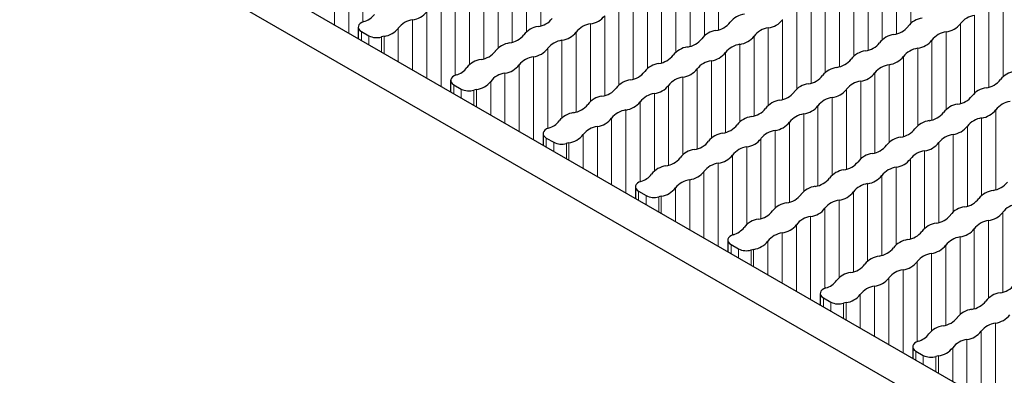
# Paper-space layout 'Blatt4' of a CAD drawing. Header units: millimetres. Extents: x 5 to 418, y 2 to 292.
# Tile 63 of 79: x 242 to 260, y 212 to 219. Entities that reach past the tile are written whole.
import ezdxf

# ---------------------------------------------------------------- set-up
doc = ezdxf.new("R2010")
doc.units = ezdxf.units.MM

psp = doc.layouts.new('Blatt4')

# ---------------------------------------------------------------- linework, layer by layer
at = {"color": 7, "linetype": 'Continuous', "lineweight": 25}
for p, q in [((234.87, 225.997), (274.468, 203.138)), ((234.304, 225.671), (273.902, 202.811)), ((247.898, 218.687), (247.898, 218.476)), ((247.957, 218.606), (248.094, 218.526)), ((249.595, 217.708), (249.595, 217.496)), ((249.654, 217.626), (249.791, 217.547)), ((251.292, 216.728), (251.292, 216.517)), ((251.351, 216.646), (251.488, 216.567)), ((252.989, 215.748), (252.989, 215.537)), ((253.048, 215.667), (253.185, 215.587)), ((254.687, 214.768), (254.687, 214.557)), ((254.745, 214.687), (254.882, 214.608)), ((256.384, 213.789), (256.384, 213.578)), ((256.442, 213.707), (256.579, 213.628)), ((258.081, 212.809), (258.081, 212.598)), ((258.139, 212.727), (258.276, 212.648))]:
    psp.add_line(p, q, dxfattribs=at)
at = {"color": 7, "linetype": 'Continuous', "lineweight": 18}
for p, q in [((247.722, 220.101), (247.722, 218.578)), ((247.983, 220.252), (247.983, 218.782)), ((251.25, 220.178), (251.25, 218.709)), ((254.517, 220.105), (254.517, 218.636)), ((258.045, 220.182), (258.045, 218.756)), ((247.46, 219.95), (247.46, 218.729)), ((250.989, 220.027), (250.989, 218.601)), ((254.255, 219.954), (254.255, 218.528)), ((257.784, 220.031), (257.784, 218.562)), ((250.465, 219.725), (250.465, 218.299)), ((250.727, 219.876), (250.727, 218.407)), ((253.994, 219.803), (253.994, 218.334)), ((257.261, 219.729), (257.261, 218.26)), ((257.522, 219.88), (257.522, 218.454)), ((250.204, 219.574), (250.204, 218.105)), ((253.732, 219.652), (253.732, 218.226)), ((256.999, 219.578), (256.999, 218.152)), ((249.942, 219.423), (249.942, 217.997)), ((253.47, 219.501), (253.47, 218.031)), ((256.737, 219.427), (256.737, 217.958)), ((249.68, 219.272), (249.68, 217.802)), ((252.947, 219.199), (252.947, 217.729)), ((253.209, 219.35), (253.209, 217.924)), ((256.476, 219.276), (256.476, 217.85)), ((259.743, 219.203), (259.743, 217.777)), ((249.419, 219.121), (249.419, 217.598)), ((252.686, 219.047), (252.686, 217.622)), ((256.214, 219.125), (256.214, 217.656)), ((259.481, 219.052), (259.481, 217.582)), ((248.896, 218.819), (248.896, 217.9)), ((249.157, 218.97), (249.157, 217.749)), ((252.424, 218.896), (252.424, 217.427)), ((255.691, 218.823), (255.691, 217.354)), ((255.952, 218.974), (255.952, 217.548)), ((259.219, 218.901), (259.219, 217.475)), ((248.634, 218.668), (248.634, 218.051)), ((252.162, 218.745), (252.162, 217.319)), ((255.429, 218.672), (255.429, 217.246)), ((258.958, 218.749), (258.958, 217.28)), ((247.957, 218.606), (247.957, 218.442)), ((248.094, 218.526), (248.094, 218.363)), ((248.325, 218.505), (248.325, 218.23)), ((248.372, 218.517), (248.372, 218.202)), ((251.901, 218.594), (251.901, 217.125)), ((255.168, 218.521), (255.168, 217.052)), ((258.696, 218.598), (258.696, 217.172)), ((251.377, 218.292), (251.377, 216.822)), ((251.639, 218.443), (251.639, 217.017)), ((254.906, 218.37), (254.906, 216.944)), ((258.173, 218.296), (258.173, 216.87)), ((258.434, 218.447), (258.434, 216.978)), ((251.116, 218.141), (251.116, 216.619)), ((254.644, 218.219), (254.644, 216.75)), ((257.911, 218.145), (257.911, 216.676)), ((250.854, 217.99), (250.854, 216.77)), ((254.121, 217.917), (254.121, 216.448)), ((254.383, 218.068), (254.383, 216.642)), ((257.649, 217.994), (257.649, 216.568)), ((250.593, 217.839), (250.593, 216.921)), ((253.859, 217.766), (253.859, 216.34)), ((257.388, 217.843), (257.388, 216.374)), ((249.654, 217.626), (249.654, 217.463)), ((250.331, 217.688), (250.331, 217.072)), ((253.598, 217.615), (253.598, 216.146)), ((257.126, 217.692), (257.126, 216.266)), ((249.791, 217.547), (249.791, 217.384)), ((250.022, 217.525), (250.022, 217.25)), ((250.069, 217.537), (250.069, 217.223)), ((253.336, 217.464), (253.336, 216.038)), ((256.603, 217.39), (256.603, 215.964)), ((256.865, 217.541), (256.865, 216.072)), ((253.075, 217.313), (253.075, 215.843)), ((256.341, 217.239), (256.341, 215.77)), ((252.551, 217.011), (252.551, 215.79)), ((252.813, 217.162), (252.813, 215.639)), ((256.08, 217.088), (256.08, 215.662)), ((259.347, 217.015), (259.347, 215.589)), ((259.608, 217.166), (259.608, 215.697)), ((252.29, 216.86), (252.29, 215.941)), ((255.818, 216.937), (255.818, 215.468)), ((259.085, 216.864), (259.085, 215.394)), ((251.351, 216.646), (251.351, 216.483)), ((252.028, 216.708), (252.028, 216.092)), ((255.556, 216.786), (255.556, 215.36)), ((258.823, 216.713), (258.823, 215.287)), ((251.488, 216.567), (251.488, 216.404)), ((251.72, 216.546), (251.72, 216.27)), ((251.766, 216.557), (251.766, 216.243)), ((255.033, 216.484), (255.033, 215.058)), ((255.295, 216.635), (255.295, 215.166)), ((258.562, 216.562), (258.562, 215.092)), ((254.772, 216.333), (254.772, 214.863)), ((258.3, 216.41), (258.3, 214.985)), ((254.51, 216.182), (254.51, 214.659)), ((257.777, 216.108), (257.777, 214.682)), ((258.038, 216.259), (258.038, 214.79)), ((254.248, 216.031), (254.248, 214.81)), ((257.515, 215.957), (257.515, 214.488)), ((253.987, 215.88), (253.987, 214.961)), ((257.254, 215.806), (257.254, 214.38)), ((253.048, 215.667), (253.048, 215.503)), ((253.185, 215.587), (253.185, 215.424)), ((253.417, 215.566), (253.417, 215.29)), ((253.463, 215.578), (253.463, 215.263)), ((253.725, 215.729), (253.725, 215.112)), ((256.992, 215.655), (256.992, 214.186)), ((256.73, 215.504), (256.73, 214.078)), ((256.207, 215.202), (256.207, 213.68)), ((256.469, 215.353), (256.469, 213.883)), ((259.735, 215.28), (259.735, 213.811)), ((255.945, 215.051), (255.945, 213.831)), ((259.474, 215.129), (259.474, 213.703)), ((255.684, 214.9), (255.684, 213.982)), ((259.212, 214.978), (259.212, 213.509)), ((254.745, 214.687), (254.745, 214.524)), ((255.422, 214.749), (255.422, 214.133)), ((258.689, 214.676), (258.689, 213.206)), ((258.951, 214.827), (258.951, 213.401)), ((254.882, 214.608), (254.882, 214.444)), ((255.114, 214.586), (255.114, 214.311)), ((255.16, 214.598), (255.16, 214.284)), ((258.427, 214.525), (258.427, 213.099)), ((258.166, 214.374), (258.166, 212.904)), ((257.904, 214.223), (257.904, 212.7)), ((257.642, 214.071), (257.642, 212.851)), ((257.119, 213.769), (257.119, 213.153)), ((257.381, 213.92), (257.381, 213.002)), ((256.442, 213.707), (256.442, 213.544)), ((256.579, 213.628), (256.579, 213.465)), ((256.811, 213.607), (256.811, 213.331)), ((256.858, 213.618), (256.858, 213.304)), ((259.601, 213.243), (259.601, 211.72)), ((259.339, 213.092), (259.339, 211.871)), ((259.078, 212.941), (259.078, 212.022)), ((258.139, 212.727), (258.139, 212.564)), ((258.816, 212.79), (258.816, 212.173)), ((258.276, 212.648), (258.276, 212.485)), ((258.508, 212.627), (258.508, 212.351)), ((258.555, 212.639), (258.555, 212.324))]:
    psp.add_line(p, q, dxfattribs=at)
at = {"color": 7, "linetype": 'Continuous', "lineweight": 25, "flags": 128}
for points in [[(248, 218.788), (247.962, 218.772), (247.933, 218.752), (247.911, 218.728), (247.9, 218.703), (247.899, 218.676), (247.909, 218.65), (247.928, 218.626), (247.957, 218.606)], [(249.697, 217.808), (249.66, 217.792), (249.63, 217.772), (249.608, 217.749), (249.597, 217.723), (249.596, 217.697), (249.606, 217.671), (249.625, 217.647), (249.654, 217.626)], [(251.394, 216.828), (251.357, 216.813), (251.327, 216.792), (251.306, 216.769), (251.294, 216.743), (251.293, 216.717), (251.303, 216.691), (251.322, 216.667), (251.351, 216.646)], [(253.091, 215.849), (253.054, 215.833), (253.024, 215.813), (253.003, 215.789), (252.991, 215.764), (252.99, 215.737), (253, 215.711), (253.02, 215.687), (253.048, 215.667)], [(254.788, 214.869), (254.751, 214.853), (254.721, 214.833), (254.7, 214.81), (254.688, 214.784), (254.687, 214.757), (254.697, 214.732), (254.717, 214.708), (254.745, 214.687)], [(256.485, 213.889), (256.448, 213.874), (256.418, 213.853), (256.397, 213.83), (256.385, 213.804), (256.384, 213.778), (256.394, 213.752), (256.414, 213.728), (256.442, 213.707)], [(258.182, 212.909), (258.145, 212.894), (258.115, 212.874), (258.094, 212.85), (258.082, 212.825), (258.082, 212.798), (258.091, 212.772), (258.111, 212.748), (258.139, 212.727)]]:
    psp.add_lwpolyline(points, dxfattribs=at)
at = {"color": 7, "linetype": 'Continuous', "lineweight": 25}
for centre, radius, start, end in [((247.905, 219.136), 0.361, 285.1044, 323.4388), ((248.953, 218.417), 0.406, 98.1317, 141.8629), ((248.838, 219.22), 0.406, 278.1317, 321.8629), ((251.143, 219.098), 0.406, 278.1317, 321.8629), ((252.105, 219.147), 0.406, 278.1317, 321.8629), ((255.048, 218.524), 0.406, 98.1317, 141.8629), ((255.372, 219.073), 0.406, 278.1317, 321.8629), ((258.315, 218.45), 0.406, 98.1317, 141.8629), ((259.277, 218.499), 0.406, 98.1317, 141.8629), ((248.315, 218.918), 0.406, 278.1317, 321.8629), ((251.258, 218.295), 0.406, 98.1317, 141.8629), ((252.22, 218.344), 0.406, 98.1317, 141.8629), ((254.41, 219.025), 0.406, 278.1317, 321.8629), ((255.487, 218.27), 0.406, 98.1317, 141.8629), ((257.677, 218.951), 0.406, 278.1317, 321.8629), ((258.639, 219), 0.406, 278.1317, 321.8629), ((248.236, 218.805), 0.313, 242.9191, 286.5092), ((248.505, 217.887), 0.644, 101.9191, 106.2152), ((250.62, 218.796), 0.406, 278.1317, 321.8629), ((251.582, 218.845), 0.406, 278.1317, 321.8629), ((253.887, 218.722), 0.406, 278.1317, 321.8629), ((254.525, 218.222), 0.406, 98.1317, 141.8629), ((254.849, 218.771), 0.406, 278.1317, 321.8629), ((257.792, 218.148), 0.406, 98.1317, 141.8629), ((258.753, 218.197), 0.406, 98.1317, 141.8629), ((250.735, 217.993), 0.406, 98.1317, 141.8629), ((251.058, 218.543), 0.406, 278.1317, 321.8629), ((251.696, 218.042), 0.406, 98.1317, 141.8629), ((254.001, 217.919), 0.406, 98.1317, 141.8629), ((254.963, 217.968), 0.406, 98.1317, 141.8629), ((257.154, 218.649), 0.406, 278.1317, 321.8629), ((258.23, 217.895), 0.406, 98.1317, 141.8629), ((258.115, 218.698), 0.406, 278.1317, 321.8629), ((250.211, 217.691), 0.406, 98.1317, 141.8629), ((250.097, 218.494), 0.406, 278.1317, 321.8629), ((251.173, 217.74), 0.406, 98.1317, 141.8629), ((253.363, 218.42), 0.406, 278.1317, 321.8629), ((254.325, 218.469), 0.406, 278.1317, 321.8629), ((256.63, 218.347), 0.406, 278.1317, 321.8629), ((257.268, 217.846), 0.406, 98.1317, 141.8629), ((257.592, 218.396), 0.406, 278.1317, 321.8629), ((249.603, 218.156), 0.361, 285.1044, 323.4388), ((250.535, 218.241), 0.406, 278.1317, 321.8629), ((253.478, 217.617), 0.406, 98.1317, 141.8629), ((253.802, 218.167), 0.406, 278.1317, 321.8629), ((254.44, 217.666), 0.406, 98.1317, 141.8629), ((256.745, 217.544), 0.406, 98.1317, 141.8629), ((257.707, 217.593), 0.406, 98.1317, 141.8629), ((250.65, 217.438), 0.406, 98.1317, 141.8629), ((252.84, 218.118), 0.406, 278.1317, 321.8629), ((253.917, 217.364), 0.406, 98.1317, 141.8629), ((256.107, 218.045), 0.406, 278.1317, 321.8629), ((257.069, 218.094), 0.406, 278.1317, 321.8629), ((260.012, 217.47), 0.406, 98.1317, 141.8629), ((250.012, 217.939), 0.406, 278.1317, 321.8629), ((252.317, 217.816), 0.406, 278.1317, 321.8629), ((252.955, 217.315), 0.406, 98.1317, 141.8629), ((253.279, 217.865), 0.406, 278.1317, 321.8629), ((256.222, 217.242), 0.406, 98.1317, 141.8629), ((257.184, 217.291), 0.406, 98.1317, 141.8629), ((259.489, 217.168), 0.406, 98.1317, 141.8629), ((259.374, 217.971), 0.406, 278.1317, 321.8629), ((249.933, 217.826), 0.313, 242.9191, 286.5092), ((250.202, 216.907), 0.644, 101.9191, 106.2152), ((252.432, 217.013), 0.406, 98.1317, 141.8629), ((253.394, 217.062), 0.406, 98.1317, 141.8629), ((255.584, 217.743), 0.406, 278.1317, 321.8629), ((256.66, 216.989), 0.406, 98.1317, 141.8629), ((256.546, 217.792), 0.406, 278.1317, 321.8629), ((258.851, 217.669), 0.406, 278.1317, 321.8629), ((251.794, 217.514), 0.406, 278.1317, 321.8629), ((252.756, 217.563), 0.406, 278.1317, 321.8629), ((255.061, 217.441), 0.406, 278.1317, 321.8629), ((255.699, 216.94), 0.406, 98.1317, 141.8629), ((256.022, 217.49), 0.406, 278.1317, 321.8629), ((258.965, 216.866), 0.406, 98.1317, 141.8629), ((259.927, 216.915), 0.406, 98.1317, 141.8629), ((251.908, 216.711), 0.406, 98.1317, 141.8629), ((252.232, 217.261), 0.406, 278.1317, 321.8629), ((252.87, 216.76), 0.406, 98.1317, 141.8629), ((255.175, 216.638), 0.406, 98.1317, 141.8629), ((256.137, 216.687), 0.406, 98.1317, 141.8629), ((258.327, 217.367), 0.406, 278.1317, 321.8629), ((259.404, 216.613), 0.406, 98.1317, 141.8629), ((259.289, 217.416), 0.406, 278.1317, 321.8629), ((251.3, 217.177), 0.361, 285.1044, 323.4388), ((252.347, 216.458), 0.406, 98.1317, 141.8629), ((254.537, 217.139), 0.406, 278.1317, 321.8629), ((255.499, 217.188), 0.406, 278.1317, 321.8629), ((258.442, 216.564), 0.406, 98.1317, 141.8629), ((258.766, 217.114), 0.406, 278.1317, 321.8629), ((251.709, 216.959), 0.406, 278.1317, 321.8629), ((254.652, 216.336), 0.406, 98.1317, 141.8629), ((255.614, 216.385), 0.406, 98.1317, 141.8629), ((257.919, 216.262), 0.406, 98.1317, 141.8629), ((257.804, 217.065), 0.406, 278.1317, 321.8629), ((258.881, 216.311), 0.406, 98.1317, 141.8629), ((251.631, 216.846), 0.313, 242.9191, 286.5092), ((251.899, 215.927), 0.644, 101.9191, 106.2152), ((254.014, 216.837), 0.406, 278.1317, 321.8629), ((255.091, 216.082), 0.406, 98.1317, 141.8629), ((254.976, 216.885), 0.406, 278.1317, 321.8629), ((257.281, 216.763), 0.406, 278.1317, 321.8629), ((258.243, 216.812), 0.406, 278.1317, 321.8629), ((253.491, 216.534), 0.406, 278.1317, 321.8629), ((254.129, 216.034), 0.406, 98.1317, 141.8629), ((254.453, 216.583), 0.406, 278.1317, 321.8629), ((257.396, 215.96), 0.406, 98.1317, 141.8629), ((258.357, 216.009), 0.406, 98.1317, 141.8629), ((253.605, 215.731), 0.406, 98.1317, 141.8629), ((254.567, 215.78), 0.406, 98.1317, 141.8629), ((256.758, 216.461), 0.406, 278.1317, 321.8629), ((257.834, 215.707), 0.406, 98.1317, 141.8629), ((257.719, 216.51), 0.406, 278.1317, 321.8629), ((252.997, 216.197), 0.361, 285.1044, 323.4388), ((253.929, 216.281), 0.406, 278.1317, 321.8629), ((256.872, 215.658), 0.406, 98.1317, 141.8629), ((257.196, 216.208), 0.406, 278.1317, 321.8629), ((254.044, 215.478), 0.406, 98.1317, 141.8629), ((256.349, 215.356), 0.406, 98.1317, 141.8629), ((256.234, 216.159), 0.406, 278.1317, 321.8629), ((257.311, 215.405), 0.406, 98.1317, 141.8629), ((259.501, 216.085), 0.406, 278.1317, 321.8629), ((253.328, 215.866), 0.313, 242.9191, 286.5092), ((253.596, 214.947), 0.644, 101.9191, 106.2152), ((253.406, 215.979), 0.406, 278.1317, 321.8629), ((255.711, 215.857), 0.406, 278.1317, 321.8629), ((256.673, 215.906), 0.406, 278.1317, 321.8629), ((259.616, 215.282), 0.406, 98.1317, 141.8629), ((255.826, 215.054), 0.406, 98.1317, 141.8629), ((256.788, 215.103), 0.406, 98.1317, 141.8629), ((259.093, 214.98), 0.406, 98.1317, 141.8629), ((258.978, 215.783), 0.406, 278.1317, 321.8629), ((260.054, 215.029), 0.406, 98.1317, 141.8629), ((255.188, 215.555), 0.406, 278.1317, 321.8629), ((256.264, 214.801), 0.406, 98.1317, 141.8629), ((256.15, 215.604), 0.406, 278.1317, 321.8629), ((258.455, 215.481), 0.406, 278.1317, 321.8629), ((259.416, 215.53), 0.406, 278.1317, 321.8629), ((255.303, 214.752), 0.406, 98.1317, 141.8629), ((255.626, 215.302), 0.406, 278.1317, 321.8629), ((258.569, 214.678), 0.406, 98.1317, 141.8629), ((259.531, 214.727), 0.406, 98.1317, 141.8629), ((254.694, 215.217), 0.361, 285.1044, 323.4388), ((255.741, 214.499), 0.406, 98.1317, 141.8629), ((257.931, 215.179), 0.406, 278.1317, 321.8629), ((258.893, 215.228), 0.406, 278.1317, 321.8629), ((255.103, 215), 0.406, 278.1317, 321.8629), ((258.046, 214.376), 0.406, 98.1317, 141.8629), ((258.37, 214.926), 0.406, 278.1317, 321.8629), ((259.008, 214.425), 0.406, 98.1317, 141.8629), ((255.025, 214.887), 0.313, 242.9191, 286.5092), ((255.294, 213.968), 0.644, 101.9191, 106.2152), ((257.523, 214.074), 0.406, 98.1317, 141.8629), ((257.408, 214.877), 0.406, 278.1317, 321.8629), ((258.485, 214.123), 0.406, 98.1317, 141.8629), ((256.885, 214.575), 0.406, 278.1317, 321.8629), ((257.847, 214.624), 0.406, 278.1317, 321.8629), ((257, 213.772), 0.406, 98.1317, 141.8629), ((257.961, 213.821), 0.406, 98.1317, 141.8629), ((256.391, 214.238), 0.361, 285.1044, 323.4388), ((257.323, 214.322), 0.406, 278.1317, 321.8629), ((259.628, 214.2), 0.406, 278.1317, 321.8629), ((256.8, 214.02), 0.406, 278.1317, 321.8629), ((257.438, 213.519), 0.406, 98.1317, 141.8629), ((259.743, 213.397), 0.406, 98.1317, 141.8629), ((256.722, 213.907), 0.313, 242.9191, 286.5092), ((256.991, 212.988), 0.644, 101.9191, 106.2152), ((259.105, 213.897), 0.406, 278.1317, 321.8629), ((259.22, 213.094), 0.406, 98.1317, 141.8629), ((259.544, 213.644), 0.406, 278.1317, 321.8629), ((258.582, 213.595), 0.406, 278.1317, 321.8629), ((259.658, 212.841), 0.406, 98.1317, 141.8629), ((258.088, 213.258), 0.361, 285.1044, 323.4388), ((258.697, 212.792), 0.406, 98.1317, 141.8629), ((259.02, 213.342), 0.406, 278.1317, 321.8629), ((259.135, 212.539), 0.406, 98.1317, 141.8629), ((258.497, 213.04), 0.406, 278.1317, 321.8629), ((258.419, 212.927), 0.313, 242.9191, 286.5092), ((258.688, 212.008), 0.644, 101.9191, 106.2152)]:
    psp.add_arc(centre, radius, start, end, dxfattribs=at)

doc.saveas('drawing.dxf')
